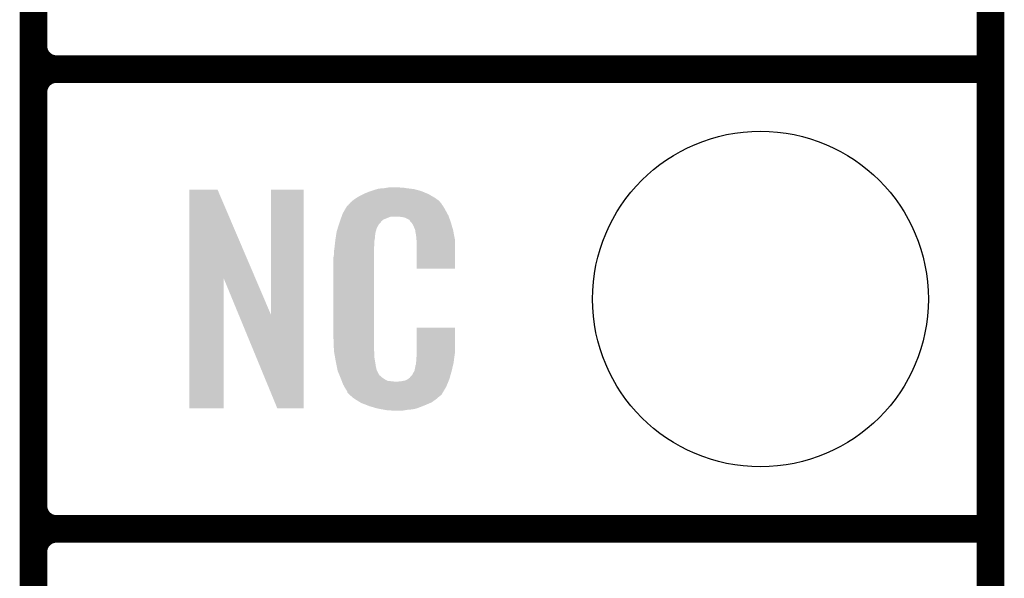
# Model space of a CAD drawing. Extents: x -1.3 to 24.2, y -3.9 to 39.2.
# Tile 10 of 29: x 18.8 to 24.2, y 1 to 4.1. Entities that reach past the tile are written whole.
import ezdxf

# ---------------------------------------------------------------- set-up
doc = ezdxf.new("R2010")
doc.units = 0
doc.layers.get('0').update_dxf_attribs({"linetype": 'CONTINUOUS'})
for name, color, linetype in [('PROXIMITY_24_CLICK_V100_GKO', 5, 'CONTINUOUS'), ('PROXIMITY_24_CLICK_V100_GTO', 14, 'CONTINUOUS'), ('PROXIMITY_24_CLICK_V100_GTS', 12, 'CONTINUOUS')]:
    doc.layers.add(name, color=color, linetype=linetype)

# ---------------------------------------------------------------- blocks, each defined once
blk = doc.blocks.new('ROUND_38')
blk.add_circle((0, 0), 0.9271)

msp = doc.modelspace()

# ---------------------------------------------------------------- linework, layer by layer
at = {"layer": 'PROXIMITY_24_CLICK_V100_GKO', "const_width": 0.1524}
msp.add_lwpolyline([(24.13, -1.27), (24.13, 36.83)], dxfattribs=at)
at = {"layer": 'PROXIMITY_24_CLICK_V100_GTO', "const_width": 0.1524}
for points in [[(18.8468, -0.5588), (18.8468, 18.3388)], [(18.8468, 3.937), (18.8468, 6.223)], [(18.9738, 3.81), (24.13, 3.81)], [(18.9738, 3.81), (24.13, 3.81)], [(18.8468, 1.397), (18.8468, 3.683)], [(18.9738, 1.27), (24.13, 1.27)], [(18.9738, 1.27), (24.13, 1.27)]]:
    msp.add_lwpolyline(points, dxfattribs=at)
for points in [[(18.8468, 3.937, 0.4142136), (18.9738, 3.81)], [(18.9738, 3.81, 0.4142136), (18.8468, 3.683)], [(18.9738, 3.81, 0.4142136), (18.8468, 3.683)], [(18.8468, 1.397, 0.4142136), (18.9738, 1.27)], [(18.9738, 1.27, 0.4142136), (18.8468, 1.143)], [(18.9738, 1.27, 0.4142136), (18.8468, 1.143)]]:
    msp.add_lwpolyline(points, format="xyb", dxfattribs=at)
at = {"layer": 'PROXIMITY_24_CLICK_V100_GTO'}
for points in [[(20.78228, 3.15214), (20.79752, 3.15468), (20.90674, 3.15214), (20.891502, 3.15468)], [(20.79752, 3.15468), (20.812762, 3.15722), (20.876262, 3.15468), (20.863562, 3.15722)], [(19.707874, 2.656718), (19.707882, 3.144504), (20.070868, 2.656718), (19.862804, 3.144504)], [(19.707882, 3.144504), (19.707884, 3.14452), (19.862804, 3.144504), (19.707884, 3.14452)], [(20.15744, 2.453758), (20.157462, 3.144496), (20.337766, 2.453758), (20.33778, 3.144496)], [(20.157462, 3.144496), (20.157464, 3.14452), (20.33778, 3.144496), (20.157464, 3.14452)], [(20.626618, 3.096262), (20.642582, 3.10642), (21.06676, 3.096262), (21.04983, 3.10642)], [(20.642582, 3.10642), (20.66798, 3.11912), (21.04983, 3.10642), (21.02866, 3.11912)], [(20.66798, 3.11912), (20.67814, 3.1242), (21.02866, 3.11912), (21.016324, 3.1242)], [(20.67814, 3.1242), (20.703538, 3.13436), (21.016324, 3.1242), (20.991652, 3.13436)], [(20.703538, 3.13436), (20.711158, 3.1369), (20.991652, 3.13436), (20.985482, 3.1369)], [(20.711158, 3.1369), (20.7264, 3.14198), (20.985482, 3.1369), (20.966432, 3.14198)], [(20.7264, 3.14198), (20.743334, 3.14706), (20.966432, 3.14198), (20.947382, 3.14706)], [(20.743334, 3.14706), (20.751802, 3.1496), (20.947382, 3.14706), (20.927062, 3.1496)], [(20.751802, 3.1496), (20.78228, 3.15214), (20.927062, 3.1496), (20.90674, 3.15214)], [(20.562644, 3.02768), (20.576094, 3.05054), (21.12264, 3.02768), (21.109942, 3.05054)], [(20.576094, 3.05054), (20.579086, 3.055622), (21.109942, 3.05054), (21.106132, 3.055622)], [(20.579086, 3.055622), (20.58416, 3.058164), (21.106132, 3.055622), (21.104226, 3.058164)], [(20.58416, 3.058164), (20.58619, 3.060702), (21.104226, 3.058164), (21.102322, 3.060702)], [(20.58619, 3.060702), (20.59025, 3.065776), (21.102322, 3.060702), (21.099782, 3.065776)], [(20.59025, 3.065776), (20.59432, 3.070862), (21.099782, 3.065776), (21.095424, 3.070862)], [(20.59432, 3.070862), (20.608834, 3.08356), (21.095424, 3.070862), (21.084542, 3.08356)], [(20.608834, 3.08356), (20.614642, 3.08864), (21.084542, 3.08356), (21.077432, 3.08864)], [(20.614642, 3.08864), (20.626618, 3.096262), (21.077432, 3.08864), (21.06676, 3.096262)], [(20.542122, 2.979418), (20.547454, 2.994658), (20.779742, 2.979418), (20.817836, 2.994658)], [(20.547454, 2.994658), (20.547456, 2.99466), (20.817836, 2.994658), (20.866098, 2.99466)], [(20.547456, 2.99466), (20.549232, 2.999738), (21.139694, 2.99466), (21.13788, 2.999738)], [(20.549232, 2.999738), (20.55368, 3.012442), (21.13788, 2.999738), (21.130952, 3.012442)], [(20.55368, 3.012442), (20.562644, 3.02768), (21.130952, 3.012442), (21.12264, 3.02768)], [(20.88388, 2.99212), (20.866098, 2.99466), (21.140602, 2.99212), (21.139694, 2.99466)], [(20.896578, 2.98958), (20.88388, 2.99212), (21.141508, 2.98958), (21.140602, 2.99212)], [(20.526272, 2.931158), (20.533492, 2.954018), (20.741638, 2.931158), (20.754338, 2.954018)], [(20.533492, 2.954018), (20.5359, 2.96164), (20.754338, 2.954018), (20.761956, 2.96164)], [(20.5359, 2.96164), (20.536788, 2.964182), (20.761956, 2.96164), (20.764498, 2.964182)], [(20.536788, 2.964182), (20.538564, 2.969256), (20.764498, 2.964182), (20.767038, 2.969256)], [(20.538564, 2.969256), (20.542122, 2.979418), (20.767038, 2.969256), (20.779742, 2.979418)], [(20.921974, 2.97688), (20.896578, 2.98958), (21.146044, 2.97688), (21.141508, 2.98958)], [(20.924518, 2.971804), (20.921974, 2.97688), (21.147856, 2.971804), (21.146044, 2.97688)], [(20.931052, 2.96418), (20.924518, 2.971804), (21.150578, 2.96418), (21.147856, 2.971804)], [(20.939758, 2.95402), (20.931052, 2.96418), (21.153568, 2.95402), (21.150578, 2.96418)], [(20.94992, 2.93116), (20.939758, 2.95402), (21.160292, 2.93116), (21.153568, 2.95402)], [(20.514642, 2.875278), (20.516648, 2.887978), (20.73148, 2.875278), (20.73148, 2.887978)], [(20.516648, 2.887978), (20.518252, 2.898138), (20.73148, 2.887978), (20.73402, 2.898138)], [(20.518252, 2.898138), (20.519054, 2.903218), (20.73402, 2.898138), (20.73402, 2.903218)], [(20.519054, 2.903218), (20.52066, 2.913382), (20.73402, 2.903218), (20.73679, 2.913382)], [(20.52066, 2.913382), (20.526272, 2.931158), (20.73679, 2.913382), (20.741638, 2.931158)], [(20.953984, 2.921002), (20.94992, 2.93116), (21.16328, 2.921002), (21.160292, 2.93116)], [(20.954998, 2.918464), (20.953984, 2.921002), (21.163764, 2.918464), (21.16328, 2.921002)], [(20.955, 2.910842), (20.954998, 2.918464), (21.165216, 2.910842), (21.163764, 2.918464)], [(20.95754, 2.898138), (20.955, 2.910842), (21.167636, 2.898138), (21.165216, 2.910842)], [(20.96008, 2.88036), (20.95754, 2.898138), (21.171022, 2.88036), (21.167636, 2.898138)], [(20.508242, 2.821938), (20.5105, 2.84226), (20.7264, 2.821938), (20.72894, 2.84226)], [(20.5105, 2.84226), (20.512756, 2.862578), (20.72894, 2.84226), (20.72894, 2.862578)], [(20.512756, 2.862578), (20.51304, 2.86512), (20.72894, 2.862578), (20.729448, 2.86512)], [(20.51304, 2.86512), (20.514642, 2.875278), (20.729448, 2.86512), (20.73148, 2.875278)], [(20.961058, 2.867658), (20.96008, 2.88036), (21.17344, 2.867658), (21.171022, 2.88036)], [(20.96262, 2.84734), (20.961058, 2.867658), (21.173436, 2.84734), (21.17344, 2.867658)], [(20.96262, 2.707664), (20.96262, 2.84734), (21.173416, 2.707664), (21.173436, 2.84734)], [(20.50288, 2.771142), (20.50542, 2.783842), (20.7264, 2.771142), (20.7264, 2.783842)], [(20.50542, 2.80162), (20.50796, 2.8194), (20.7264, 2.80162), (20.7264, 2.8194)], [(20.50542, 2.783842), (20.50542, 2.80162), (20.7264, 2.783842), (20.7264, 2.80162)], [(20.50796, 2.8194), (20.508242, 2.821938), (20.7264, 2.8194), (20.7264, 2.821938)], [(20.50288, 2.32156), (20.50288, 2.771142), (20.7264, 2.32156), (20.7264, 2.771142)], [(21.173416, 2.70764), (20.96262, 2.707664), (21.173416, 2.70764), (21.173416, 2.707664)], [(19.70786, 1.935504), (19.707874, 2.656718), (19.895796, 1.935504), (19.89582, 2.656718)], [(19.97945, 2.453758), (19.89582, 2.656718), (20.15744, 2.453758), (20.070868, 2.656718)], [(20.192996, 1.935496), (19.97945, 2.453758), (20.337756, 1.935496), (20.337766, 2.453758)], [(20.96262, 2.24282), (20.962642, 2.382496), (21.17344, 2.24282), (21.17344, 2.382496)], [(20.962642, 2.382496), (20.962644, 2.38252), (21.17344, 2.382496), (20.962644, 2.38252)], [(20.505232, 2.25806), (20.50288, 2.32156), (20.7264, 2.25806), (20.7264, 2.32156)], [(20.50542, 2.252982), (20.505232, 2.25806), (20.727126, 2.252982), (20.7264, 2.25806)], [(20.50763, 2.240278), (20.50542, 2.252982), (20.72894, 2.240278), (20.727126, 2.252982)], [(20.511606, 2.217418), (20.50763, 2.240278), (20.72894, 2.217418), (20.72894, 2.240278)], [(20.961984, 2.22504), (20.96262, 2.230122), (21.1709, 2.22504), (21.171626, 2.230122)], [(20.96262, 2.230122), (20.96262, 2.24282), (21.171626, 2.230122), (21.17344, 2.24282)], [(20.51558, 2.19456), (20.511606, 2.217418), (20.73255, 2.19456), (20.72894, 2.217418)], [(20.520662, 2.16916), (20.51558, 2.19456), (20.73656, 2.16916), (20.73255, 2.19456)], [(20.955002, 2.171704), (20.95754, 2.176784), (21.162234, 2.171704), (21.163428, 2.176784)], [(20.95754, 2.184402), (20.958048, 2.186942), (21.165222, 2.184402), (21.16582, 2.186942)], [(20.95754, 2.176784), (20.95754, 2.184402), (21.163428, 2.176784), (21.165222, 2.184402)], [(20.958048, 2.186942), (20.96008, 2.197102), (21.16582, 2.186942), (21.167174, 2.197102)], [(20.96008, 2.2098), (20.961984, 2.22504), (21.168866, 2.2098), (21.1709, 2.22504)], [(20.96008, 2.197102), (20.96008, 2.2098), (21.167174, 2.197102), (21.168866, 2.2098)], [(20.525234, 2.146298), (20.520662, 2.16916), (20.74164, 2.146298), (20.73656, 2.16916)], [(20.52574, 2.143762), (20.525234, 2.146298), (20.74291, 2.143762), (20.74164, 2.146298)], [(20.533062, 2.125982), (20.52574, 2.143762), (20.751802, 2.125982), (20.74291, 2.143762)], [(20.53411, 2.123436), (20.533062, 2.125982), (20.754342, 2.123436), (20.751802, 2.125982)], [(20.5362, 2.118362), (20.53411, 2.123436), (20.756884, 2.118362), (20.754342, 2.123436)], [(20.927062, 2.110738), (20.937222, 2.120902), (21.146486, 2.110738), (21.14931, 2.120902)], [(20.937222, 2.120902), (20.94992, 2.14376), (21.14931, 2.120902), (21.15566, 2.14376)], [(20.94992, 2.14376), (20.949922, 2.143762), (21.15566, 2.14376), (21.15566, 2.143762)], [(20.949922, 2.143762), (20.955, 2.169162), (21.15566, 2.143762), (21.161636, 2.169162)], [(20.955, 2.169162), (20.955002, 2.171704), (21.161636, 2.169162), (21.162234, 2.171704)], [(20.538292, 2.113278), (20.5362, 2.118362), (20.764502, 2.113278), (20.756884, 2.118362)], [(20.54143, 2.10566), (20.538292, 2.113278), (20.77212, 2.10566), (20.764502, 2.113278)], [(20.54352, 2.10058), (20.54143, 2.10566), (20.779742, 2.10058), (20.77212, 2.10566)], [(20.545474, 2.0955), (20.54352, 2.10058), (20.787362, 2.0955), (20.779742, 2.10058)], [(20.548406, 2.08788), (20.545474, 2.0955), (20.802604, 2.08788), (20.787362, 2.0955)], [(20.55036, 2.0828), (20.548406, 2.08788), (20.848322, 2.0828), (20.802604, 2.08788)], [(20.55622, 2.06756), (20.55036, 2.0828), (21.130408, 2.06756), (21.136684, 2.0828)], [(20.563278, 2.05486), (20.55622, 2.06756), (21.12518, 2.05486), (21.130408, 2.06756)], [(20.848322, 2.0828), (20.858482, 2.082802), (21.136684, 2.0828), (21.136686, 2.082802)], [(20.858482, 2.082802), (20.866104, 2.08534), (21.136686, 2.082802), (21.13773, 2.08534)], [(20.876262, 2.08534), (20.901662, 2.09042), (21.13773, 2.08534), (21.139822, 2.09042)], [(20.901662, 2.09042), (20.914356, 2.098038), (21.139822, 2.09042), (21.14296, 2.098038)], [(20.914356, 2.098038), (20.91436, 2.09804), (21.14296, 2.098038), (21.14296, 2.09804)], [(20.91436, 2.09804), (20.924522, 2.105666), (21.14296, 2.09804), (21.145078, 2.105666)], [(20.924522, 2.105666), (20.927062, 2.110738), (21.145078, 2.105666), (21.146486, 2.110738)], [(20.568922, 2.044698), (20.563278, 2.05486), (21.119082, 2.044698), (21.12518, 2.05486)], [(20.579076, 2.029466), (20.568922, 2.044698), (21.109942, 2.029466), (21.119082, 2.044698)], [(20.57908, 2.024384), (20.579076, 2.029466), (21.106894, 2.024384), (21.109942, 2.029466)], [(20.586702, 2.01676), (20.57908, 2.024384), (21.10232, 2.01676), (21.106894, 2.024384)], [(20.59178, 2.01168), (20.586702, 2.01676), (21.099776, 2.01168), (21.10232, 2.01676)], [(20.59686, 2.006598), (20.59178, 2.01168), (21.093424, 2.006598), (21.099776, 2.01168)], [(20.602786, 2.00152), (20.59686, 2.006598), (21.08708, 2.00152), (21.093424, 2.006598)], [(20.614638, 1.99136), (20.602786, 2.00152), (21.075228, 1.99136), (21.08708, 2.00152)], [(20.622768, 1.98628), (20.614638, 1.99136), (21.069302, 1.98628), (21.075228, 1.99136)], [(20.65122, 1.9685), (20.622768, 1.98628), (21.043902, 1.9685), (21.069302, 1.98628)], [(20.65528, 1.965962), (20.65122, 1.9685), (21.037978, 1.965962), (21.043902, 1.9685)], [(20.687936, 1.95326), (20.65528, 1.965962), (21.00834, 1.95326), (21.037978, 1.965962)], [(19.895796, 1.93548), (19.70786, 1.935504), (19.895796, 1.93548), (19.895796, 1.935504)], [(20.337756, 1.93548), (20.192996, 1.935496), (20.337756, 1.93548), (20.337756, 1.935496)], [(20.701, 1.948178), (20.687936, 1.95326), (20.99527, 1.948178), (21.00834, 1.95326)], [(20.744178, 1.93548), (20.701, 1.948178), (20.962618, 1.93548), (20.99527, 1.948178)], [(20.771274, 1.9304), (20.744178, 1.93548), (20.939758, 1.9304), (20.962618, 1.93548)], [(20.78482, 1.92786), (20.771274, 1.9304), (20.91182, 1.92786), (20.939758, 1.9304)], [(20.800058, 1.92532), (20.78482, 1.92786), (20.896578, 1.92532), (20.91182, 1.92786)], [(20.827998, 1.92278), (20.817838, 1.92532), (20.881338, 1.92278), (20.896578, 1.92532)]]:
    msp.add_solid(points, dxfattribs=at)

# ---------------------------------------------------------------- block references
at = {"layer": 'PROXIMITY_24_CLICK_V100_GTS'}
msp.add_blockref('ROUND_38', (22.86, 2.54), dxfattribs=at)

doc.saveas('drawing.dxf')
